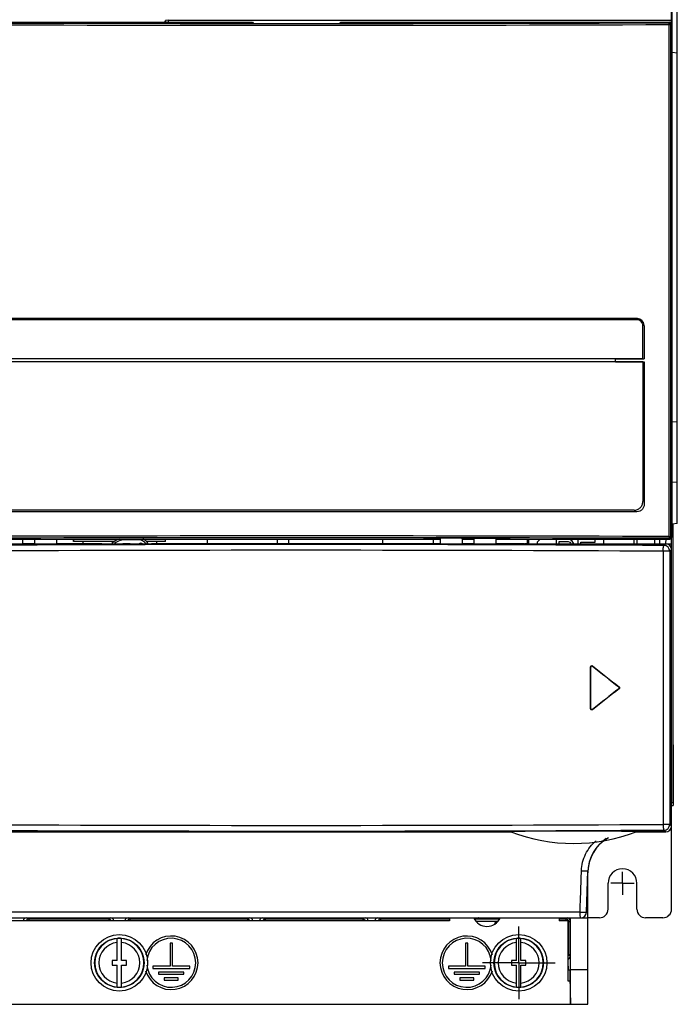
# Model space of a CAD drawing. Header units: millimetres. Extents: x 0 to 1300, y 0 to 1100.
# Tile 18 of 35: x 429 to 543, y 375 to 546. Entities that reach past the tile are written whole.
import ezdxf

# ---------------------------------------------------------------- set-up
doc = ezdxf.new("R2010")
doc.units = ezdxf.units.MM
doc.header["$LTSCALE"] = 71.703704
doc.linetypes.add('CENTER', pattern=[0.6, 0.375, -0.075, 0.075, -0.075])
doc.layers.get('0').update_dxf_attribs({"linetype": 'CONTINUOUS'})
doc.layers.add('002_AXIS', color=7, linetype='CONTINUOUS')
doc.layers.add('00_COMPONENTS', color=7, linetype='CONTINUOUS')

msp = doc.modelspace()

# ---------------------------------------------------------------- linework, layer by layer
at = {"color": 7, "linetype": 'CONTINUOUS'}
for p, q in [((542.63, 458.3), (542.63, 409.99)), ((476.06, 454.89), (476.06, 455.69)), ((492.31, 455.69), (492.31, 454.89)), ((501.15, 454.89), (501.15, 455.69)), ((517.4, 455.69), (517.4, 454.87)), ((542.43, 409.99), (542.63, 409.99))]:
    msp.add_line(p, q, dxfattribs=at)
at = {"layer": '002_AXIS', "color": 7, "linetype": 'CENTER'}
for p, q in [((533.93, 395.99), (533.93, 397.99)), ((533.93, 395.99), (531.93, 395.99)), ((533.93, 395.99), (535.93, 395.99)), ((533.93, 395.99), (533.93, 393.99)), ((515.93, 382.19), (515.93, 388.49)), ((515.93, 382.19), (509.63, 382.19)), ((515.93, 382.19), (522.23, 382.19)), ((515.93, 382.19), (515.93, 375.89))]:
    msp.add_line(p, q, dxfattribs=at)
at = {"layer": '00_COMPONENTS', "color": 7, "linetype": 'CONTINUOUS'}
for p, q in [((542.43, 504.8), (542.43, 634.19)), ((542.54, 456.23), (542.54, 634.19)), ((543.43, 458.37), (543.43, 632.17)), ((417.63, 545.39), (469.78, 545.39)), ((454.57, 545.39), (454.66, 545.66)), ((455.16, 545.69), (542.43, 545.69)), ((469.78, 545.39), (469.93, 545.15)), ((469.93, 545.15), (484.93, 545.15)), ((484.93, 545.15), (485.09, 545.39)), ((485.09, 545.39), (542.13, 545.39)), ((543.43, 540), (542.54, 540.08)), ((542.41, 504.8), (542.43, 504.8)), ((542.41, 504.8), (542.41, 495.58)), ((542.43, 455.99), (542.43, 504.8)), ((542.41, 495.58), (542.43, 495.58)), ((536.45, 493.74), (418.42, 493.74)), ((536.44, 493.94), (418.43, 493.94)), ((537.45, 486.99), (537.45, 492.74)), ((537.69, 492.69), (537.69, 486.94)), ((537.45, 486.99), (417.42, 486.99)), ((532.69, 486.94), (537.69, 486.94)), ((532.69, 486.44), (532.69, 486.94)), ((537.45, 486.44), (417.42, 486.44)), ((532.69, 486.44), (537.69, 486.44)), ((537.45, 486.44), (537.45, 462.19)), ((537.69, 486.44), (537.69, 461.69)), ((543.43, 476.04), (542.54, 475.96)), ((543.43, 465.5), (542.54, 465.58)), ((536.44, 460.44), (418.43, 460.44)), ((535.95, 460.69), (418.92, 460.69)), ((543.43, 458.37), (542.54, 458.29)), ((421.76, 454.87), (486.62, 454.87)), ((422.54, 455.69), (502.37, 455.69)), ((429.97, 454.87), (429.97, 455.69)), ((431.97, 454.89), (429.97, 454.89)), ((431.97, 455.69), (431.97, 454.87)), ((435.77, 455.69), (435.77, 454.87)), ((443.62, 454.89), (435.77, 454.89)), ((438.73, 455.69), (438.73, 455.28)), ((438.76, 455.3), (438.76, 455.69)), ((445.87, 455.3), (438.76, 455.3)), ((440.34, 455.28), (440.34, 454.89)), ((448.56, 454.89), (447.3, 454.89)), ((447.3, 454.87), (447.3, 454.89)), ((448.56, 454.87), (448.56, 454.89)), ((454.71, 455.3), (451.31, 455.3)), ((502.37, 454.89), (452.25, 454.89)), ((453.13, 455.28), (453.13, 454.89)), ((454.71, 455.3), (454.7, 455.69)), ((461.93, 455.69), (461.93, 454.89)), ((474.07, 455.69), (474.07, 454.89)), ((487.26, 454.8), (487.12, 454.86)), ((516.81, 454.8), (487.26, 454.8)), ((499.43, 455.69), (499.58, 455.83)), ((500.32, 455.83), (500.32, 455.69)), ((502.37, 454.8), (502.37, 455.83)), ((506.17, 454.8), (506.17, 455.83)), ((506.17, 455.69), (508.17, 455.69)), ((508.17, 454.89), (506.17, 454.89)), ((506.52, 455.83), (506.52, 455.69)), ((507.94, 455.82), (507.94, 455.69)), ((508.17, 455.82), (508.17, 454.8)), ((511.97, 455.82), (511.97, 454.8)), ((511.97, 455.69), (542.13, 455.69)), ((516.84, 454.89), (511.97, 454.89)), ((514.14, 455.81), (514.14, 455.69)), ((514.43, 455.69), (514.31, 455.81)), ((516.95, 454.86), (516.81, 454.8)), ((516.84, 454.89), (516.84, 454.8)), ((517.45, 454.87), (541.42, 454.87)), ((517.61, 454.87), (517.61, 455.69)), ((517.68, 454.87), (517.68, 455.69)), ((519.18, 455.19), (519.68, 455.69)), ((519.18, 454.87), (519.18, 455.19)), ((519.6, 455.69), (519.6, 455.6)), ((522.43, 455.69), (522.43, 454.87)), ((522.93, 455.26), (524.52, 455.26)), ((522.93, 454.87), (522.93, 455.26)), ((524.85, 455.6), (524.43, 455.69)), ((524.52, 455.26), (524.77, 455.18)), ((524.77, 455.18), (524.93, 455.01)), ((525.18, 455.35), (524.85, 455.6)), ((524.93, 455.01), (524.98, 454.87)), ((525.43, 455.01), (525.18, 455.35)), ((525.48, 454.87), (525.43, 455.01)), ((526.18, 455.69), (526.18, 454.87)), ((526.68, 455.18), (529.18, 455.18)), ((526.68, 454.87), (526.68, 455.18)), ((529.18, 455.18), (529.18, 455.69)), ((530.68, 454.87), (530.68, 455.69)), ((531.68, 454.89), (542.43, 454.89)), ((535.96, 454.89), (535.96, 455.69)), ((536.47, 454.89), (536.46, 455.69)), ((539.53, 454.89), (539.53, 455.69)), ((540.43, 454.89), (540.43, 455.69)), ((541.43, 455.69), (541.36, 454.9)), ((542.35, 455.79), (542.43, 455.8)), ((542.43, 405.89), (542.43, 455.97)), ((542.42, 405.91), (542.42, 453.87)), ((528.41, 426.25), (528.41, 433.53)), ((528.43, 426.31), (528.43, 433.47)), ((542.63, 419.99), (542.73, 419.99)), ((542.73, 419.99), (542.73, 409.49)), ((542.63, 409.99), (542.73, 409.99)), ((542.43, 409.49), (542.73, 409.49)), ((421.53, 404.91), (514.62, 404.91)), ((536.25, 404.91), (541.42, 404.91)), ((538.61, 404.89), (536.25, 404.83)), ((541.43, 404.89), (536.25, 404.89)), ((527.68, 390.95), (527.93, 398.13)), ((527.93, 374.99), (527.93, 397.79)), ((381.93, 389.99), (527.93, 389.99)), ((502.92, 389.99), (502.93, 389.98)), ((502.93, 389.98), (503.93, 389.98)), ((508.26, 389.98), (508.93, 389.98)), ((508.94, 389.99), (508.93, 389.98)), ((511.92, 389.99), (511.93, 389.98)), ((511.93, 389.98), (512.6, 389.98)), ((522.93, 389.98), (524.34, 389.98)), ((524.84, 389.99), (524.84, 389.48)), ((524.93, 380.99), (524.89, 389.99)), ((511.93, 389.13), (511.88, 389.21)), ((446.28, 382.59), (446.28, 386.42)), ((447.08, 382.59), (447.08, 386.42)), ((515.53, 382.59), (515.53, 386.42)), ((516.33, 382.59), (516.33, 386.42)), ((524.85, 383.29), (524.85, 380.99)), ((446.28, 382.59), (445.43, 382.59)), ((445.43, 382.59), (445.43, 381.79)), ((445.43, 381.79), (446.28, 381.79)), ((446.28, 377.96), (446.28, 381.79)), ((447.93, 382.59), (447.08, 382.59)), ((447.08, 381.79), (447.93, 381.79)), ((447.08, 377.96), (447.08, 381.79)), ((447.93, 381.79), (447.93, 382.59)), ((515.53, 382.59), (514.68, 382.59)), ((514.68, 382.59), (514.68, 381.79)), ((514.68, 381.79), (515.53, 381.79)), ((515.53, 377.96), (515.53, 381.79)), ((517.18, 382.59), (516.33, 382.59)), ((516.33, 381.79), (517.18, 381.79)), ((516.33, 377.96), (516.33, 381.79)), ((517.18, 381.79), (517.18, 382.59)), ((524.54, 380.99), (524.59, 381.59)), ((524.54, 380.99), (524.88, 380.99)), ((524.89, 376.14), (524.88, 380.99)), ((527.93, 380.99), (524.93, 380.99)), ((524.93, 374.99), (524.93, 380.99)), ((524.89, 376.14), (524.9, 374.99)), ((524.93, 374.99), (527.93, 374.99))]:
    msp.add_line(p, q, dxfattribs=at)
at = {"layer": '00_COMPONENTS', "color": 9, "linetype": 'CONTINUOUS'}
for p, q in [((454.66, 545.66), (454.66, 545.39)), ((455.16, 545.69), (455.16, 545.39)), ((541.99, 545.25), (542.13, 545.39)), ((542.01, 544.95), (542.29, 544.95)), ((542.01, 456.13), (542.01, 544.95)), ((542.29, 544.95), (542.43, 545.09)), ((542.29, 456.13), (542.29, 544.95)), ((542.01, 456.13), (542.29, 456.13)), ((542.43, 455.99), (542.29, 456.13)), ((542.43, 456.19), (542.54, 456.23)), ((447.93, 455.59), (447.93, 455.69)), ((449.93, 455.59), (447.93, 455.59)), ((449.93, 455.59), (449.93, 455.69)), ((541.13, 454.58), (541.42, 454.87)), ((542.13, 455.69), (541.99, 455.83)), ((542.13, 453.58), (540.98, 453.58)), ((540.98, 453.58), (540.98, 406.2)), ((542.13, 453.58), (542.42, 453.87)), ((542.13, 453.58), (542.13, 406.2)), ((528.41, 433.53), (528.43, 433.47)), ((528.73, 433.69), (528.76, 433.63)), ((533.33, 430.05), (533.29, 430.05)), ((533.33, 429.73), (533.29, 429.73)), ((528.41, 426.25), (528.43, 426.31)), ((528.73, 426.09), (528.76, 426.14)), ((542.13, 406.2), (540.98, 406.2)), ((541.42, 404.91), (541.13, 405.2)), ((541.43, 404.89), (541.43, 404.91)), ((542.42, 405.91), (542.13, 406.2)), ((542.42, 405.89), (542.43, 405.89)), ((526.57, 390.97), (383.24, 390.97)), ((430.97, 389.77), (430.53, 389.99)), ((444.86, 389.77), (430.97, 389.77)), ((430.97, 389.77), (430.97, 389.49)), ((445.08, 389.99), (444.86, 389.77)), ((444.86, 389.77), (444.86, 389.49)), ((448.5, 389.77), (448.28, 389.99)), ((468.89, 389.77), (448.5, 389.77)), ((448.5, 389.77), (448.5, 389.49)), ((469.33, 389.99), (468.89, 389.77)), ((468.89, 389.77), (468.89, 389.49)), ((471.97, 389.77), (471.53, 389.99)), ((488.9, 389.77), (471.97, 389.77)), ((471.97, 389.77), (471.97, 389.49)), ((489.33, 389.99), (488.9, 389.77)), ((488.9, 389.77), (488.9, 389.49)), ((491.97, 389.77), (491.53, 389.99)), ((503.93, 389.77), (491.97, 389.77)), ((491.97, 389.77), (491.97, 389.49)), ((512.54, 389.77), (508.33, 389.77)), ((524.13, 389.77), (522.93, 389.77)), ((524.13, 389.77), (524.34, 389.98)), ((524.13, 389.77), (524.13, 389.49)), ((524.63, 389.27), (524.84, 389.48)), ((512.25, 389.37), (508.62, 389.37)), ((511.77, 389.02), (511.88, 389.21)), ((511.88, 389.21), (512.03, 389.21)), ((524.63, 389.27), (524.53, 389.27)), ((524.63, 383.73), (524.63, 389.27)), ((524.63, 383.73), (524.53, 383.73)), ((524.85, 383.29), (524.63, 383.73))]:
    msp.add_line(p, q, dxfattribs=at)
at = {"layer": '00_COMPONENTS', "color": 3, "linetype": 'CONTINUOUS'}
for p, q in [((542.43, 391.49), (542.43, 405.89)), ((531.43, 391.49), (531.43, 395.99)), ((536.43, 391.49), (536.43, 395.99)), ((503.93, 389.49), (400.43, 389.49)), ((503.93, 389.99), (503.93, 389.49)), ((522.93, 389.99), (522.93, 389.49)), ((524.53, 389.49), (522.93, 389.49)), ((524.53, 378.99), (524.53, 389.49)), ((529.93, 389.99), (527.93, 389.99)), ((540.93, 389.99), (537.93, 389.99)), ((455.88, 385.59), (455.48, 385.59)), ((455.48, 385.59), (455.48, 381.59)), ((455.88, 381.59), (455.88, 385.59)), ((507.13, 385.59), (506.73, 385.59)), ((506.73, 385.59), (506.73, 381.59)), ((507.13, 381.59), (507.13, 385.59)), ((455.48, 381.59), (452.48, 381.59)), ((452.48, 381.59), (452.48, 381.19)), ((452.48, 381.19), (458.88, 381.19)), ((458.88, 381.59), (455.88, 381.59)), ((458.88, 381.19), (458.88, 381.59)), ((506.73, 381.59), (503.73, 381.59)), ((503.73, 381.59), (503.73, 381.19)), ((503.73, 381.19), (510.13, 381.19)), ((510.13, 381.59), (507.13, 381.59)), ((510.13, 381.19), (510.13, 381.59)), ((457.88, 380.59), (453.48, 380.59)), ((453.48, 380.59), (453.48, 380.19)), ((453.48, 380.19), (457.88, 380.19)), ((456.88, 379.59), (454.48, 379.59)), ((454.48, 379.59), (454.48, 379.19)), ((454.48, 379.19), (456.88, 379.19)), ((456.88, 379.19), (456.88, 379.59)), ((457.88, 380.19), (457.88, 380.59)), ((509.13, 380.59), (504.73, 380.59)), ((504.73, 380.59), (504.73, 380.19)), ((504.73, 380.19), (509.13, 380.19)), ((508.13, 379.59), (505.73, 379.59)), ((505.73, 379.59), (505.73, 379.19)), ((505.73, 379.19), (508.13, 379.19)), ((508.13, 379.19), (508.13, 379.59)), ((509.13, 380.19), (509.13, 380.59)), ((524.88, 378.99), (524.53, 378.99)), ((384.97, 374.99), (524.9, 374.99))]:
    msp.add_line(p, q, dxfattribs=at)
at = {"layer": '00_COMPONENTS', "color": 7, "linetype": 'CONTINUOUS'}
for centre, radius in [((446.68, 382.19), 4.9), ((446.68, 382.19), 4.3), ((515.93, 382.19), 4.9), ((515.93, 382.19), 4.3)]:
    msp.add_circle(centre, radius, dxfattribs=at)
at = {"layer": '00_COMPONENTS', "color": 9, "linetype": 'CONTINUOUS'}
for centre, radius, start, end in [((477.43, 20700.61), 20155.77, 269.816436, 270.183564), ((477.43, 20689.48), 20144.33, 269.816383, 270.183617), ((541.99, 544.95), 0.301, 0.1892, 89.8108), ((477.43, -19699.53), 20155.77, 89.816436, 90.183564), ((541.99, 456.13), 0.301, 270.1892, 359.8108), ((477.43, -19688.4), 20144.33, 89.816383, 90.183617), ((477.42, -11659.44), 12114.19, 89.698702, 90.265945), ((447.93, 451.89), 3.7, 90, 124.7374), ((449.93, 453.89), 1.7, 35.3666, 90), ((541.12, 453.58), 1, 0.0906, 89.9094), ((477.42, -11604.25), 12058, 89.698008, 90.267336), ((477.42, 12480.04), 12074.01, 269.73327, 270.30162), ((477.42, 12534.72), 12129.68, 269.734709, 270.300937), ((541.12, 406.2), 1, 270.0906, 359.9094), ((444.86, 389.29), 0.479, 25.6708, 89.9765), ((448.5, 389.29), 0.479, 90.0235, 154.3292), ((446.68, 382.19), 4.24, 95.4096, 264.5904), ((446.68, 382.19), 4.24, 275.4096, 84.5904), ((515.93, 382.19), 4.24, 95.4096, 264.5904), ((515.93, 382.19), 4.24, 275.4096, 84.5904), ((446.68, 382.19), 3.54, 96.4823, 263.5177), ((446.68, 382.19), 3.54, 276.4823, 83.5177), ((515.93, 382.19), 3.54, 96.4823, 263.5177), ((515.93, 382.19), 3.54, 276.4823, 83.5177)]:
    msp.add_arc(centre, radius, start, end, dxfattribs=at)
at = {"layer": '00_COMPONENTS', "color": 7, "linetype": 'CONTINUOUS'}
for centre, radius, start, end in [((536.44, 492.71), 1.24, 86.744, 89.996), ((536.44, 492.69), 1.25, 5.3421, 86.7429), ((536.44, 492.69), 1.25, 0.0104, 5.3947), ((447.93, 451.89), 4, 108.2872, 129.9123), ((450.41, 454.36), 0.6, 59.2073, 120.7927), ((449.93, 453.89), 2, 29.7661, 65.5399), ((525.43, 432.89), 30, 248.7755, 291.2245), ((541.43, 405.89), 1, 270, 360), ((534.93, 397.79), 7, 119.5401, 180), ((534.93, 397.89), 7, 122.9273, 178), ((445.08, 389.29), 0.7, 17.2825, 90.0067), ((448.28, 389.29), 0.7, 89.9942, 162.9098), ((526.68, 390.99), 1, 270, 358), ((446.68, 382.19), 4.25, 84.5938, 95.4062), ((515.93, 382.19), 4.25, 84.5938, 95.4062), ((446.68, 382.19), 4.25, 264.5938, 275.4062), ((515.93, 382.19), 4.25, 264.5938, 275.4062)]:
    msp.add_arc(centre, radius, start, end, dxfattribs=at)
at = {"layer": '00_COMPONENTS', "color": 3, "linetype": 'CONTINUOUS'}
for centre, radius, start, end in [((533.93, 395.99), 2.5, 0, 180), ((529.93, 391.49), 1.5, 270, 360), ((537.93, 391.49), 1.5, 180, 270), ((540.93, 391.49), 1.5, 270, 360), ((510.43, 390.99), 2.5, 204.4796, 335.5204), ((455.68, 382.19), 4.65, 197.2213, 162.7787), ((455.68, 382.19), 4.25, 185.2065, 174.7935), ((506.93, 382.19), 4.65, 17.2213, 342.7787), ((506.93, 382.19), 4.25, 5.2065, 354.7935)]:
    msp.add_arc(centre, radius, start, end, dxfattribs=at)
at = {"layer": '00_COMPONENTS', "color": 7, "linetype": 'CONTINUOUS'}
for centre, major_axis, ratio, start_param, end_param in [((455.16, 545.66), (0.5, 0), 0.052408, 1.570796, 3.124139), ((542.13, 545.09), (0.213, 0.213), 0.997265, -0.784029, 0.784029), ((542.04, 456.22), (0.475, 0.158), 0.998478, -1.106562, -0.32105), ((486.62, 454.85), (0.5, 0), 0.034921, 0.087266, 1.570796), ((477.43, 400.54), (1055.25, 0), 0.052408, 1.535843, 1.549809), ((517.45, 454.85), (0.5, 0), 0.034921, 1.570796, 3.054326), ((541.42, 453.87), (0.708, 0.708), 0.998783, -0.784789, 0.784789), ((542.13, 455.99), (0.213, -0.213), 0.997265, -0.784029, 0.784029), ((477.43, 503.04), (424.77, -340.75), 0.04088, -1.417022, -1.406104), ((477.43, 503.04), (425.27, -341.15), 0.04088, -1.417103, -1.406361), ((477.43, 356.74), (424.77, 340.75), 0.04088, 1.406104, 1.417022), ((477.43, 356.74), (425.27, 341.15), 0.04088, 1.406361, 1.417103), ((541.42, 405.91), (0.708, -0.708), 0.998783, -0.784789, 0.784789), ((430.53, 389.49), (0.448, -0.224), 0.998288, 2.034855, 3.604281), ((469.33, 389.49), (0.448, 0.224), 0.998288, -0.462689, 1.106738), ((471.53, 389.49), (0.448, -0.224), 0.998288, 2.034855, 3.604281), ((489.33, 389.49), (0.448, 0.224), 0.998288, -0.462689, 1.106738), ((491.53, 389.49), (0.448, -0.224), 0.998288, 2.034855, 3.604281), ((524.34, 389.48), (0.354, 0.354), 0.999315, -0.785056, 0.785056), ((524.35, 383.29), (-0.224, 0.448), 0.998288, -3.196143, -2.034855)]:
    msp.add_ellipse(centre, major_axis=major_axis, ratio=ratio, start_param=start_param, end_param=end_param, dxfattribs=at)
at = {"layer": '00_COMPONENTS', "color": 9, "linetype": 'CONTINUOUS'}
for points, knots in [([(542.01, 544.95), (542.01, 544.98), (542.01, 545.05), (542.01, 545.14), (542, 545.2), (542, 545.24), (541.99, 545.25)], [0, 0, 0, 0, 0.369676, 0.686996, 0.907022, 1, 1, 1, 1]), ([(542.01, 456.13), (542.01, 456.1), (542.01, 456.03), (542.01, 455.93), (542, 455.88), (542, 455.84), (541.99, 455.83)], [0, 0, 0, 0, 0.369676, 0.686996, 0.907022, 1, 1, 1, 1]), ([(540.98, 453.58), (540.97, 453.71), (540.99, 453.94), (541.01, 454.24), (541.05, 454.45), (541.09, 454.55), (541.11, 454.58), (541.13, 454.58)], [0, 0, 0, 0, 0.365691, 0.679379, 0.897835, 0.963067, 1, 1, 1, 1]), ([(540.98, 406.2), (540.97, 406.07), (540.99, 405.84), (541.01, 405.54), (541.05, 405.33), (541.09, 405.23), (541.11, 405.2), (541.13, 405.2)], [0, 0, 0, 0, 0.36569, 0.679379, 0.897834, 0.963067, 1, 1, 1, 1]), ([(526.82, 398.15), (526.85, 399.14), (527.34, 401.12), (528.59, 402.73), (529.35, 403.36)], [0, 0, 0, 0, 0.500737, 1, 1, 1, 1]), ([(526.57, 390.97), (526.61, 392.17), (526.7, 394.56), (526.77, 396.95), (526.82, 398.15)], [0, 0, 0, 0, 0.5, 1, 1, 1, 1]), ([(526.82, 398.15), (526.96, 398.15), (527.16, 398.14), (527.42, 398.13), (527.59, 398.13), (527.73, 398.13), (527.82, 398.13), (527.88, 398.13), (527.91, 398.13), (527.92, 398.13), (527.93, 398.13), (527.93, 398.13)], [0, 0, 0, 0, 0.373227, 0.54596, 0.699096, 0.825958, 0.920822, 0.954923, 0.979566, 0.994578, 1, 1, 1, 1]), ([(430.97, 389.77), (430.88, 389.77), (430.7, 389.72), (430.57, 389.57), (430.53, 389.49)], [0, 0, 0, 0, 0.499861, 1, 1, 1, 1]), ([(469.34, 389.49), (469.3, 389.57), (469.17, 389.72), (468.98, 389.77), (468.89, 389.77)], [0, 0, 0, 0, 0.500139, 1, 1, 1, 1]), ([(491.97, 389.77), (491.88, 389.77), (491.7, 389.72), (491.57, 389.57), (491.53, 389.49)], [0, 0, 0, 0, 0.499861, 1, 1, 1, 1]), ([(524.63, 389.27), (524.63, 389.36), (524.58, 389.53), (524.45, 389.66), (524.38, 389.7)], [0, 0, 0, 0, 0.499973, 1, 1, 1, 1]), ([(526.57, 390.97), (526.71, 390.97), (526.91, 390.96), (527.17, 390.95), (527.34, 390.95), (527.48, 390.95), (527.57, 390.95), (527.63, 390.95), (527.66, 390.95), (527.67, 390.95), (527.68, 390.95), (527.68, 390.95)], [0, 0, 0, 0, 0.373255, 0.546112, 0.699221, 0.82595, 0.920901, 0.954945, 0.979572, 0.994594, 1, 1, 1, 1]), ([(526.68, 389.99), (526.67, 389.99), (526.65, 390.02), (526.63, 390.11), (526.59, 390.31), (526.57, 390.61), (526.57, 390.85), (526.57, 390.97)], [0, 0, 0, 0, 0.029122, 0.088674, 0.303942, 0.623052, 1, 1, 1, 1])]:
    msp.add_open_spline(points, degree=3, knots=knots, dxfattribs=at)
at = {"layer": '00_COMPONENTS', "color": 7, "linetype": 'CONTINUOUS'}
for points, knots in [([(537.45, 492.74), (537.45, 492.87), (537.39, 493.13), (537.17, 493.46), (536.84, 493.69), (536.58, 493.74), (536.45, 493.74)], [0, 0, 0, 0, 0.250213, 0.500259, 0.75015, 1, 1, 1, 1]), ([(535.95, 460.69), (536.14, 460.69), (536.54, 460.77), (537.03, 461.1), (537.37, 461.6), (537.45, 461.99), (537.45, 462.19)], [0, 0, 0, 0, 0.249841, 0.499746, 0.749802, 1, 1, 1, 1]), ([(537.69, 461.69), (537.69, 461.52), (537.62, 461.2), (537.34, 460.78), (536.93, 460.5), (536.6, 460.44), (536.44, 460.44)], [0, 0, 0, 0, 0.250206, 0.500256, 0.750152, 1, 1, 1, 1]), ([(528.41, 433.53), (528.41, 433.57), (528.43, 433.64), (528.51, 433.72), (528.63, 433.74), (528.7, 433.71), (528.73, 433.69)], [0, 0, 0, 0, 0.25112, 0.501265, 0.750497, 1, 1, 1, 1]), ([(528.76, 433.63), (528.73, 433.66), (528.65, 433.69), (528.54, 433.67), (528.45, 433.59), (528.43, 433.51), (528.43, 433.47)], [0, 0, 0, 0, 0.249508, 0.49876, 0.748927, 1, 1, 1, 1]), ([(533.29, 429.73), (533.34, 429.77), (533.4, 429.89), (533.34, 430.01), (533.29, 430.05)], [0, 0, 0, 0, 0.500019, 1, 1, 1, 1]), ([(533.33, 430.05), (533.38, 430.01), (533.44, 429.89), (533.38, 429.77), (533.33, 429.73)], [0, 0, 0, 0, 0.499981, 1, 1, 1, 1]), ([(528.73, 426.09), (528.7, 426.07), (528.63, 426.04), (528.51, 426.06), (528.43, 426.14), (528.41, 426.21), (528.41, 426.25)], [0, 0, 0, 0, 0.249527, 0.498801, 0.748911, 1, 1, 1, 1]), ([(528.43, 426.31), (528.43, 426.27), (528.45, 426.19), (528.54, 426.11), (528.65, 426.09), (528.73, 426.12), (528.76, 426.14)], [0, 0, 0, 0, 0.251096, 0.501211, 0.750509, 1, 1, 1, 1]), ([(536.29, 404.92), (536.31, 404.93), (536.14, 404.95), (536.05, 404.95), (535.77, 404.96), (535.49, 404.97), (535.18, 404.97), (534.74, 404.98), (534.18, 404.99), (533.49, 405), (532.55, 405.01), (531.35, 405.02), (529.89, 405.04), (528.41, 405.04), (526.93, 405.05), (525.43, 405.05), (523.94, 405.05), (522.45, 405.04), (520.98, 405.04), (519.52, 405.02), (518.32, 405.01), (517.37, 405), (516.68, 404.99), (516.12, 404.98), (515.69, 404.97), (515.37, 404.97), (515.1, 404.96), (514.81, 404.95), (514.73, 404.95), (514.56, 404.93), (514.57, 404.92)], [0, 0, 0, 0, 0.002623, 0.011444, 0.023369, 0.036842, 0.051192, 0.066102, 0.09699, 0.128803, 0.161235, 0.22737, 0.294663, 0.362716, 0.431243, 0.499999, 0.568755, 0.637283, 0.705337, 0.77263, 0.838765, 0.871197, 0.90301, 0.933898, 0.948808, 0.963158, 0.976631, 0.988556, 0.997377, 1, 1, 1, 1]), ([(488.9, 389.77), (488.98, 389.77), (489.16, 389.73), (489.29, 389.6), (489.33, 389.52)], [0, 0, 0, 0, 0.499803, 1, 1, 1, 1])]:
    msp.add_open_spline(points, degree=3, knots=knots, dxfattribs=at)
for points in [[(471.52, 389.49), (471.56, 389.58), (471.64, 389.66), (471.72, 389.7)], [(471.72, 389.7), (471.79, 389.75), (471.88, 389.77), (471.97, 389.77)]]:
    msp.add_open_spline(points, degree=3, dxfattribs=at)
at = {"layer": '00_COMPONENTS', "color": 9, "linetype": 'CONTINUOUS'}
for points in [[(524.38, 389.7), (524.3, 389.75), (524.22, 389.77), (524.13, 389.77)], [(524.54, 383.45), (524.6, 383.53), (524.63, 383.63), (524.63, 383.73)]]:
    msp.add_open_spline(points, degree=3, dxfattribs=at)

doc.saveas('drawing.dxf')
